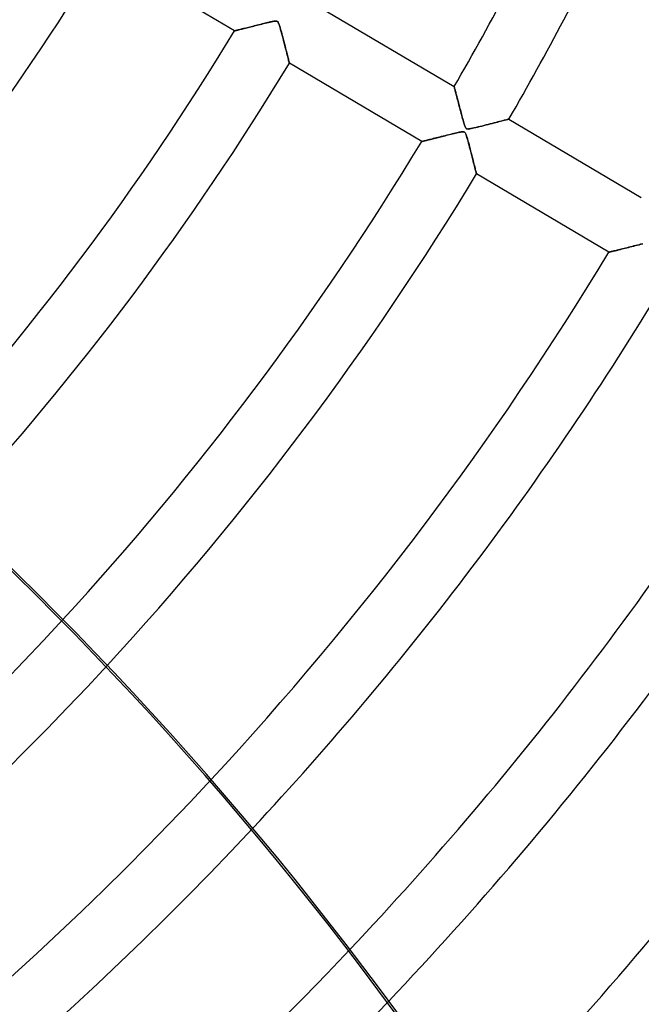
# Model space of a CAD drawing. Header units: millimetres. Extents: x -790 to 790, y -790 to 790.
# Tile 34 of 54: x 341 to 438, y -380 to -226. Entities that reach past the tile are written whole.
import ezdxf

# ---------------------------------------------------------------- set-up
doc = ezdxf.new("R2010")
doc.units = ezdxf.units.MM
doc.layers.add('HIDDEN', color=7, linetype='Continuous')
doc.layers.add('THICK', color=7, linetype='Continuous')

msp = doc.modelspace()

# ---------------------------------------------------------------- linework, layer by layer
at = {"layer": 'HIDDEN'}
for p, q in [((376.66, -226.92), (376.46, -226.97)), ((376.86, -226.87), (376.66, -226.92)), ((377.08, -226.81), (376.86, -226.87)), ((377.3, -226.76), (377.08, -226.81)), ((377.53, -226.7), (377.3, -226.76)), ((377.77, -226.64), (377.53, -226.7)), ((378.01, -226.58), (377.77, -226.64)), ((378.26, -226.52), (378.01, -226.58)), ((378.51, -226.45), (378.26, -226.52)), ((378.77, -226.39), (378.51, -226.45)), ((379.02, -226.33), (378.77, -226.39)), ((379.27, -226.27), (379.02, -226.33)), ((379.5, -226.21), (379.27, -226.27)), ((379.72, -226.16), (379.5, -226.21)), ((379.93, -226.11), (379.72, -226.16)), ((380.13, -226.06), (379.93, -226.11)), ((380.31, -226.02), (380.13, -226.06)), ((380.47, -225.98), (380.31, -226.02)), ((380.62, -225.95), (380.47, -225.98)), ((380.75, -225.93), (380.62, -225.95)), ((380.88, -225.91), (380.75, -225.93)), ((381, -225.89), (380.88, -225.91)), ((381.1, -225.88), (381, -225.89)), ((381.2, -225.88), (381.1, -225.88)), ((381.28, -225.89), (381.2, -225.88)), ((381.35, -225.9), (381.28, -225.89)), ((381.41, -225.93), (381.35, -225.9)), ((381.46, -225.97), (381.41, -225.93)), ((381.51, -226.02), (381.46, -225.97)), ((381.56, -226.09), (381.51, -226.02)), ((381.61, -226.2), (381.56, -226.09)), ((381.67, -226.36), (381.61, -226.2)), ((381.75, -226.59), (381.67, -226.36)), ((381.83, -226.87), (381.75, -226.59)), ((381.92, -227.18), (381.83, -226.87)), ((374.71, -227.4), (374.7, -227.41)), ((374.74, -227.4), (374.71, -227.4)), ((374.79, -227.38), (374.74, -227.4)), ((374.86, -227.37), (374.79, -227.38)), ((374.94, -227.35), (374.86, -227.37)), ((375.04, -227.32), (374.94, -227.35)), ((375.15, -227.29), (375.04, -227.32)), ((375.28, -227.26), (375.15, -227.29)), ((375.42, -227.23), (375.28, -227.26)), ((375.57, -227.19), (375.42, -227.23)), ((375.73, -227.15), (375.57, -227.19)), ((375.9, -227.11), (375.73, -227.15)), ((376.08, -227.06), (375.9, -227.11)), ((376.26, -227.02), (376.08, -227.06)), ((376.46, -226.97), (376.26, -227.02)), ((382.02, -227.53), (381.92, -227.18)), ((382.11, -227.88), (382.02, -227.53)), ((382.21, -228.23), (382.11, -227.88)), ((382.3, -228.58), (382.21, -228.23)), ((382.39, -228.94), (382.3, -228.58)), ((382.48, -229.29), (382.39, -228.94)), ((382.57, -229.63), (382.48, -229.29)), ((382.65, -229.97), (382.57, -229.63)), ((382.74, -230.29), (382.65, -229.97)), ((382.82, -230.61), (382.74, -230.29)), ((382.89, -230.9), (382.82, -230.61)), ((382.96, -231.18), (382.89, -230.9)), ((383.03, -231.44), (382.96, -231.18)), ((383.09, -231.67), (383.03, -231.44)), ((383.14, -231.88), (383.09, -231.67)), ((383.18, -232.06), (383.14, -231.88)), ((383.22, -232.21), (383.18, -232.06)), ((383.25, -232.33), (383.22, -232.21)), ((383.28, -232.42), (383.25, -232.33)), ((383.29, -232.47), (383.28, -232.42)), ((383.29, -232.49), (383.29, -232.47)), ((409.15, -236.16), (409.15, -236.17)), ((409.15, -236.17), (409.15, -236.19)), ((409.15, -236.19), (409.16, -236.23)), ((409.16, -236.23), (409.18, -236.29)), ((409.18, -236.29), (409.2, -236.36)), ((409.2, -236.36), (409.22, -236.44)), ((409.22, -236.44), (409.25, -236.54)), ((409.25, -236.54), (409.28, -236.65)), ((409.28, -236.65), (409.31, -236.77)), ((409.31, -236.77), (409.34, -236.91)), ((409.34, -236.91), (409.38, -237.05)), ((409.38, -237.05), (409.42, -237.21)), ((409.42, -237.21), (409.46, -237.37)), ((409.46, -237.37), (409.51, -237.54)), ((409.51, -237.54), (409.56, -237.72)), ((409.56, -237.72), (409.61, -237.91)), ((409.61, -237.91), (409.66, -238.1)), ((409.66, -238.1), (409.71, -238.3)), ((409.71, -238.3), (409.76, -238.5)), ((409.76, -238.5), (409.82, -238.71)), ((409.82, -238.71), (409.87, -238.92)), ((409.87, -238.92), (409.93, -239.14)), ((409.93, -239.14), (409.99, -239.36)), ((409.99, -239.36), (410.05, -239.59)), ((410.05, -239.59), (410.11, -239.81)), ((410.11, -239.81), (410.17, -240.04)), ((410.17, -240.04), (410.23, -240.28)), ((410.23, -240.28), (410.29, -240.51)), ((410.29, -240.51), (410.36, -240.75)), ((410.36, -240.75), (410.42, -240.98)), ((410.42, -240.98), (410.48, -241.22)), ((410.48, -241.22), (410.54, -241.44)), ((410.54, -241.44), (410.6, -241.65)), ((410.6, -241.65), (410.66, -241.85)), ((410.66, -241.85), (410.71, -242.02)), ((410.71, -242.02), (410.76, -242.18)), ((410.76, -242.18), (410.81, -242.32)), ((410.81, -242.32), (410.86, -242.44)), ((413.13, -242.42), (413.47, -242.34)), ((413.47, -242.34), (413.82, -242.25)), ((413.82, -242.25), (414.16, -242.17)), ((414.16, -242.17), (414.48, -242.08)), ((414.48, -242.08), (414.8, -242)), ((414.8, -242), (415.1, -241.92)), ((415.1, -241.92), (415.4, -241.85)), ((415.4, -241.85), (415.68, -241.78)), ((415.68, -241.78), (415.94, -241.71)), ((415.94, -241.71), (416.19, -241.64)), ((416.19, -241.64), (416.43, -241.58)), ((416.43, -241.58), (416.64, -241.52)), ((416.64, -241.52), (416.84, -241.47)), ((416.84, -241.47), (417.02, -241.43)), ((417.02, -241.43), (417.18, -241.38)), ((417.18, -241.38), (417.32, -241.35)), ((417.32, -241.35), (417.44, -241.32)), ((417.44, -241.32), (417.55, -241.29)), ((417.55, -241.29), (417.63, -241.27)), ((417.63, -241.27), (417.69, -241.25)), ((417.69, -241.25), (417.72, -241.24)), ((417.72, -241.24), (417.74, -241.24)), ((407.4, -243.93), (407.12, -244)), ((407.69, -243.86), (407.4, -243.93)), ((407.98, -243.78), (407.69, -243.86)), ((408.28, -243.71), (407.98, -243.78)), ((408.56, -243.64), (408.28, -243.71)), ((408.83, -243.57), (408.56, -243.64)), ((409.09, -243.51), (408.83, -243.57)), ((409.33, -243.45), (409.09, -243.51)), ((409.55, -243.4), (409.33, -243.45)), ((409.75, -243.36), (409.55, -243.4)), ((409.94, -243.32), (409.75, -243.36)), ((410.1, -243.29), (409.94, -243.32)), ((410.24, -243.26), (410.1, -243.29)), ((410.38, -243.24), (410.24, -243.26)), ((410.51, -243.24), (410.38, -243.24)), ((410.61, -243.24), (410.51, -243.24)), ((410.7, -243.26), (410.61, -243.24)), ((410.77, -243.3), (410.7, -243.26)), ((410.84, -243.35), (410.77, -243.3)), ((410.9, -243.43), (410.84, -243.35)), ((410.86, -242.44), (410.91, -242.54)), ((410.95, -243.54), (410.9, -243.43)), ((410.91, -242.54), (410.96, -242.63)), ((411.01, -243.69), (410.95, -243.54)), ((410.96, -242.63), (411.02, -242.7)), ((411.08, -243.88), (411.01, -243.69)), ((411.02, -242.7), (411.08, -242.75)), ((411.08, -242.75), (411.15, -242.78)), ((411.15, -244.12), (411.08, -243.88)), ((411.15, -242.78), (411.24, -242.79)), ((411.24, -242.79), (411.34, -242.8)), ((411.34, -242.8), (411.46, -242.79)), ((411.46, -242.79), (411.61, -242.77)), ((411.61, -242.77), (411.79, -242.74)), ((411.79, -242.74), (412, -242.69)), ((412, -242.69), (412.25, -242.64)), ((412.25, -242.64), (412.52, -242.57)), ((412.52, -242.57), (412.81, -242.5)), ((412.81, -242.5), (413.13, -242.42)), ((404.07, -244.76), (404.06, -244.77)), ((404.1, -244.76), (404.07, -244.76)), ((404.16, -244.74), (404.1, -244.76)), ((404.23, -244.72), (404.16, -244.74)), ((404.33, -244.7), (404.23, -244.72)), ((404.44, -244.67), (404.33, -244.7)), ((404.58, -244.64), (404.44, -244.67)), ((404.72, -244.6), (404.58, -244.64)), ((404.89, -244.56), (404.72, -244.6)), ((405.06, -244.51), (404.89, -244.56)), ((405.25, -244.47), (405.06, -244.51)), ((405.45, -244.42), (405.25, -244.47)), ((405.66, -244.37), (405.45, -244.42)), ((405.87, -244.31), (405.66, -244.37)), ((406.1, -244.25), (405.87, -244.31)), ((406.34, -244.19), (406.1, -244.25)), ((406.59, -244.13), (406.34, -244.19)), ((406.85, -244.07), (406.59, -244.13)), ((407.12, -244), (406.85, -244.07)), ((411.23, -244.39), (411.15, -244.12)), ((411.32, -244.68), (411.23, -244.39)), ((411.4, -245), (411.32, -244.68)), ((411.48, -245.31), (411.4, -245)), ((411.57, -245.63), (411.48, -245.31)), ((411.65, -245.96), (411.57, -245.63)), ((411.74, -246.28), (411.65, -245.96)), ((411.82, -246.6), (411.74, -246.28)), ((411.9, -246.91), (411.82, -246.6)), ((411.98, -247.22), (411.9, -246.91)), ((412.06, -247.53), (411.98, -247.22)), ((412.13, -247.82), (412.06, -247.53)), ((412.2, -248.1), (412.13, -247.82)), ((412.27, -248.37), (412.2, -248.1)), ((412.34, -248.62), (412.27, -248.37)), ((412.4, -248.86), (412.34, -248.62)), ((412.45, -249.08), (412.4, -248.86)), ((412.5, -249.27), (412.45, -249.08)), ((412.54, -249.44), (412.5, -249.27)), ((412.58, -249.58), (412.54, -249.44)), ((412.61, -249.7), (412.58, -249.58)), ((412.63, -249.78), (412.61, -249.7)), ((412.64, -249.83), (412.63, -249.78)), ((412.65, -249.85), (412.64, -249.83)), ((438.39, -260.88), (438.15, -260.94)), ((438.62, -260.83), (438.39, -260.88)), ((433.42, -262.12), (433.41, -262.13)), ((433.45, -262.11), (433.42, -262.12)), ((433.5, -262.1), (433.45, -262.11)), ((433.58, -262.08), (433.5, -262.1)), ((433.67, -262.06), (433.58, -262.08)), ((433.78, -262.03), (433.67, -262.06)), ((433.9, -262), (433.78, -262.03)), ((434.04, -261.97), (433.9, -262)), ((434.2, -261.93), (434.04, -261.97)), ((434.36, -261.89), (434.2, -261.93)), ((434.54, -261.84), (434.36, -261.89)), ((434.72, -261.8), (434.54, -261.84)), ((434.92, -261.75), (434.72, -261.8)), ((435.12, -261.7), (434.92, -261.75)), ((435.34, -261.64), (435.12, -261.7)), ((435.56, -261.59), (435.34, -261.64)), ((435.79, -261.53), (435.56, -261.59)), ((436.03, -261.47), (435.79, -261.53)), ((436.28, -261.41), (436.03, -261.47)), ((436.54, -261.34), (436.28, -261.41)), ((436.8, -261.27), (436.54, -261.34)), ((437.07, -261.21), (436.8, -261.27)), ((437.35, -261.14), (437.07, -261.21)), ((437.63, -261.07), (437.35, -261.14)), ((437.89, -261), (437.63, -261.07)), ((438.15, -260.94), (437.89, -261))]:
    msp.add_line(p, q, dxfattribs=at)
for radius, start, end in [(732, 180.00002, 0), (682, 180.00002, 0), (677, 180.00002, 0), (625, 179.99998, 0), (620, 179.99998, 0), (472.41, 282.9378, 317.406), (482.39, 282.7949, 317.3372), (642.91, 270.44561, 328.9544), (652.89, 270.43879, 328.96121), (506.51, 282.386, 317.0967), (516.49, 282.1926, 316.969), (540.61, 281.6713, 316.5991), (550.59, 281.4348, 316.4224)]:
    msp.add_arc((0, 0), radius, start, end, dxfattribs=at)
msp.add_ellipse((136.61, -659.54), major_axis=(-531.92, 121.41), ratio=0.987688, start_param=-2.280953, end_param=-1.73342, dxfattribs=at)
at = {"layer": 'THICK'}
for p, q in [((374.7, -227.41), (353.94, -215.13)), ((388.38, -223.88), (409.15, -236.16)), ((376.39, -226.99), (376.6, -226.93)), ((376.6, -226.93), (376.81, -226.88)), ((376.81, -226.88), (377.03, -226.83)), ((377.03, -226.83), (377.25, -226.77)), ((377.25, -226.77), (377.49, -226.71)), ((377.49, -226.71), (377.72, -226.65)), ((377.72, -226.65), (377.97, -226.59)), ((377.97, -226.59), (378.22, -226.53)), ((378.22, -226.53), (378.47, -226.47)), ((378.47, -226.47), (378.72, -226.4)), ((378.72, -226.4), (378.98, -226.34)), ((378.98, -226.34), (379.24, -226.27)), ((379.24, -226.27), (379.51, -226.21)), ((379.51, -226.21), (379.77, -226.15)), ((379.77, -226.15), (380.02, -226.09)), ((380.02, -226.09), (380.26, -226.03)), ((380.26, -226.03), (380.48, -225.98)), ((380.48, -225.98), (380.68, -225.94)), ((380.68, -225.94), (380.85, -225.91)), ((380.85, -225.91), (381, -225.89)), ((381, -225.89), (381.13, -225.88)), ((381.13, -225.88), (381.23, -225.88)), ((381.23, -225.88), (381.32, -225.89)), ((381.32, -225.89), (381.39, -225.92)), ((381.39, -225.92), (381.45, -225.96)), ((381.45, -225.96), (381.51, -226.02)), ((381.51, -226.02), (381.56, -226.1)), ((381.56, -226.1), (381.61, -226.19)), ((381.61, -226.19), (381.65, -226.3)), ((381.65, -226.3), (381.7, -226.44)), ((381.7, -226.44), (381.75, -226.59)), ((381.75, -226.59), (381.8, -226.75)), ((381.8, -226.75), (381.85, -226.93)), ((381.85, -226.93), (381.91, -227.13)), ((374.7, -227.41), (374.71, -227.41)), ((374.71, -227.41), (374.74, -227.4)), ((374.74, -227.4), (374.78, -227.39)), ((374.78, -227.39), (374.83, -227.37)), ((374.83, -227.37), (374.91, -227.36)), ((374.91, -227.36), (375, -227.33)), ((375, -227.33), (375.1, -227.31)), ((375.1, -227.31), (375.22, -227.28)), ((375.22, -227.28), (375.35, -227.24)), ((375.35, -227.24), (375.5, -227.21)), ((375.5, -227.21), (375.66, -227.17)), ((375.66, -227.17), (375.83, -227.13)), ((375.83, -227.13), (376, -227.08)), ((376, -227.08), (376.19, -227.03)), ((376.19, -227.03), (376.39, -226.99)), ((381.91, -227.13), (381.97, -227.35)), ((381.97, -227.35), (382.04, -227.59)), ((382.04, -227.59), (382.1, -227.85)), ((382.1, -227.85), (382.18, -228.12)), ((382.18, -228.12), (382.25, -228.4)), ((382.25, -228.4), (382.33, -228.7)), ((382.33, -228.7), (382.41, -229)), ((382.41, -229), (382.48, -229.3)), ((382.48, -229.3), (382.56, -229.58)), ((382.56, -229.58), (382.63, -229.86)), ((382.63, -229.86), (382.7, -230.13)), ((382.7, -230.13), (382.76, -230.39)), ((382.76, -230.39), (382.82, -230.64)), ((382.82, -230.64), (382.88, -230.87)), ((382.88, -230.87), (382.94, -231.09)), ((382.94, -231.09), (382.99, -231.3)), ((382.99, -231.3), (383.04, -231.5)), ((383.04, -231.5), (383.09, -231.69)), ((383.09, -231.69), (383.13, -231.86)), ((383.13, -231.86), (383.17, -232.01)), ((383.17, -232.01), (383.21, -232.15)), ((383.21, -232.15), (383.24, -232.27)), ((383.24, -232.27), (383.26, -232.36)), ((383.26, -232.36), (383.28, -232.43)), ((383.28, -232.43), (383.29, -232.47)), ((383.29, -232.47), (383.29, -232.49)), ((404.06, -244.77), (383.29, -232.49)), ((409.15, -236.17), (409.15, -236.16)), ((409.16, -236.2), (409.15, -236.17)), ((409.17, -236.26), (409.16, -236.2)), ((409.19, -236.34), (409.17, -236.26)), ((409.22, -236.43), (409.19, -236.34)), ((409.25, -236.55), (409.22, -236.43)), ((409.28, -236.68), (409.25, -236.55)), ((409.32, -236.83), (409.28, -236.68)), ((409.36, -236.99), (409.32, -236.83)), ((409.41, -237.16), (409.36, -236.99)), ((409.46, -237.35), (409.41, -237.16)), ((409.51, -237.55), (409.46, -237.35)), ((409.57, -237.75), (409.51, -237.55)), ((409.62, -237.97), (409.57, -237.75)), ((409.68, -238.2), (409.62, -237.97)), ((409.75, -238.44), (409.68, -238.2)), ((409.81, -238.69), (409.75, -238.44)), ((409.88, -238.95), (409.81, -238.69)), ((409.95, -239.22), (409.88, -238.95)), ((410.02, -239.5), (409.95, -239.22)), ((410.1, -239.78), (410.02, -239.5)), ((410.18, -240.07), (410.1, -239.78)), ((410.25, -240.37), (410.18, -240.07)), ((410.33, -240.65), (410.25, -240.37)), ((410.4, -240.92), (410.33, -240.65)), ((410.47, -241.17), (410.4, -240.92)), ((410.54, -241.41), (410.47, -241.17)), ((410.6, -241.63), (410.54, -241.41)), ((410.66, -241.83), (410.6, -241.63)), ((410.71, -242.01), (410.66, -241.83)), ((410.76, -242.16), (410.71, -242.01)), ((410.81, -242.3), (410.76, -242.16)), ((410.86, -242.43), (410.81, -242.3)), ((413.53, -242.33), (413.21, -242.41)), ((413.85, -242.24), (413.53, -242.33)), ((414.17, -242.16), (413.85, -242.24)), ((414.49, -242.08), (414.17, -242.16)), ((414.81, -242), (414.49, -242.08)), ((415.12, -241.92), (414.81, -242)), ((415.42, -241.84), (415.12, -241.92)), ((415.71, -241.77), (415.42, -241.84)), ((416, -241.69), (415.71, -241.77)), ((416.26, -241.62), (416, -241.69)), ((416.52, -241.56), (416.26, -241.62)), ((416.75, -241.5), (416.52, -241.56)), ((416.97, -241.44), (416.75, -241.5)), ((417.16, -241.39), (416.97, -241.44)), ((417.33, -241.35), (417.16, -241.39)), ((417.47, -241.31), (417.33, -241.35)), ((417.59, -241.28), (417.47, -241.31)), ((417.67, -241.26), (417.59, -241.28)), ((417.72, -241.24), (417.67, -241.26)), ((417.74, -241.24), (417.72, -241.24)), ((417.74, -241.24), (438.5, -253.52)), ((407.27, -243.96), (407.49, -243.91)), ((407.49, -243.91), (407.72, -243.85)), ((407.72, -243.85), (407.95, -243.79)), ((407.95, -243.79), (408.18, -243.73)), ((408.18, -243.73), (408.42, -243.67)), ((408.42, -243.67), (408.66, -243.62)), ((408.66, -243.62), (408.9, -243.56)), ((408.9, -243.56), (409.13, -243.5)), ((409.13, -243.5), (409.36, -243.45)), ((409.36, -243.45), (409.57, -243.4)), ((409.57, -243.4), (409.77, -243.35)), ((409.77, -243.35), (409.95, -243.32)), ((409.95, -243.32), (410.11, -243.28)), ((410.11, -243.28), (410.25, -243.26)), ((410.25, -243.26), (410.38, -243.24)), ((410.38, -243.24), (410.5, -243.24)), ((410.5, -243.24), (410.6, -243.24)), ((410.6, -243.24), (410.69, -243.26)), ((410.69, -243.26), (410.76, -243.29)), ((410.76, -243.29), (410.82, -243.34)), ((410.82, -243.34), (410.88, -243.4)), ((410.91, -242.55), (410.86, -242.43)), ((410.88, -243.4), (410.93, -243.49)), ((410.97, -242.64), (410.91, -242.55)), ((410.93, -243.49), (410.98, -243.6)), ((411.03, -242.7), (410.97, -242.64)), ((410.98, -243.6), (411.04, -243.75)), ((411.09, -242.75), (411.03, -242.7)), ((411.04, -243.75), (411.09, -243.92)), ((411.17, -242.78), (411.09, -242.75)), ((411.09, -243.92), (411.16, -244.12)), ((411.27, -242.8), (411.17, -242.78)), ((411.4, -242.79), (411.27, -242.8)), ((411.56, -242.78), (411.4, -242.79)), ((411.76, -242.74), (411.56, -242.78)), ((412, -242.69), (411.76, -242.74)), ((412.27, -242.63), (412, -242.69)), ((412.57, -242.56), (412.27, -242.63)), ((412.89, -242.48), (412.57, -242.56)), ((413.21, -242.41), (412.89, -242.48)), ((404.06, -244.77), (404.06, -244.76)), ((404.06, -244.76), (404.09, -244.76)), ((404.09, -244.76), (404.13, -244.75)), ((404.13, -244.75), (404.18, -244.73)), ((404.18, -244.73), (404.25, -244.72)), ((404.25, -244.72), (404.34, -244.7)), ((404.34, -244.7), (404.44, -244.67)), ((404.44, -244.67), (404.55, -244.64)), ((404.55, -244.64), (404.67, -244.61)), ((404.67, -244.61), (404.81, -244.58)), ((404.81, -244.58), (404.95, -244.54)), ((404.95, -244.54), (405.11, -244.5)), ((405.11, -244.5), (405.27, -244.46)), ((405.27, -244.46), (405.44, -244.42)), ((405.44, -244.42), (405.62, -244.37)), ((405.62, -244.37), (405.81, -244.33)), ((405.81, -244.33), (406, -244.28)), ((406, -244.28), (406.2, -244.23)), ((406.2, -244.23), (406.41, -244.18)), ((406.41, -244.18), (406.61, -244.13)), ((406.61, -244.13), (406.83, -244.07)), ((406.83, -244.07), (407.05, -244.02)), ((407.05, -244.02), (407.27, -243.96)), ((411.16, -244.12), (411.23, -244.36)), ((411.23, -244.36), (411.3, -244.63)), ((411.3, -244.63), (411.38, -244.93)), ((411.38, -244.93), (411.47, -245.24)), ((411.47, -245.24), (411.55, -245.58)), ((411.55, -245.58), (411.64, -245.93)), ((411.64, -245.93), (411.73, -246.26)), ((411.73, -246.26), (411.82, -246.59)), ((411.82, -246.59), (411.9, -246.91)), ((411.9, -246.91), (411.98, -247.21)), ((411.98, -247.21), (412.05, -247.5)), ((412.05, -247.5), (412.12, -247.78)), ((412.12, -247.78), (412.19, -248.05)), ((412.19, -248.05), (412.25, -248.3)), ((412.25, -248.3), (412.31, -248.53)), ((412.31, -248.53), (412.37, -248.75)), ((412.37, -248.75), (412.42, -248.95)), ((412.42, -248.95), (412.46, -249.13)), ((412.46, -249.13), (412.5, -249.29)), ((412.5, -249.29), (412.54, -249.43)), ((412.54, -249.43), (412.57, -249.55)), ((412.57, -249.55), (412.6, -249.66)), ((412.6, -249.66), (412.62, -249.74)), ((412.62, -249.74), (412.63, -249.8)), ((412.63, -249.8), (412.64, -249.83)), ((412.64, -249.83), (412.65, -249.85)), ((433.41, -262.13), (412.65, -249.85)), ((438.15, -260.94), (438.44, -260.87)), ((438.44, -260.87), (438.72, -260.8)), ((433.41, -262.13), (433.42, -262.12)), ((433.42, -262.12), (433.45, -262.12)), ((433.45, -262.12), (433.5, -262.1)), ((433.5, -262.1), (433.58, -262.08)), ((433.58, -262.08), (433.67, -262.06)), ((433.67, -262.06), (433.79, -262.03)), ((433.79, -262.03), (433.92, -262)), ((433.92, -262), (434.06, -261.96)), ((434.06, -261.96), (434.23, -261.92)), ((434.23, -261.92), (434.41, -261.88)), ((434.41, -261.88), (434.6, -261.83)), ((434.6, -261.83), (434.8, -261.78)), ((434.8, -261.78), (435.02, -261.72)), ((435.02, -261.72), (435.24, -261.67)), ((435.24, -261.67), (435.47, -261.61)), ((435.47, -261.61), (435.71, -261.55)), ((435.71, -261.55), (435.96, -261.49)), ((435.96, -261.49), (436.22, -261.42)), ((436.22, -261.42), (436.48, -261.36)), ((436.48, -261.36), (436.75, -261.29)), ((436.75, -261.29), (437.02, -261.22)), ((437.02, -261.22), (437.3, -261.15)), ((437.3, -261.15), (437.58, -261.08)), ((437.58, -261.08), (437.86, -261.01)), ((437.86, -261.01), (438.15, -260.94))]:
    msp.add_line(p, q, dxfattribs=at)
for radius, start, end in [(619.99, 179.99998, 0), (677.5, 180.00002, 0), (472.41, 330.0064, 334.3663), (482.39, 329.9939, 334.2234), (404.21, 317.2792, 328.6912), (414.19, 317.3738, 328.7083), (438.31, 317.4861, 328.7464), (448.29, 317.4894, 328.761), (472.41, 317.406, 328.7936), (482.39, 317.3372, 328.8061), (506.51, 317.0967, 328.8344), (516.49, 316.969, 328.8453), (540.61, 316.5991, 328.8701), (550.59, 316.4224, 328.8797), (574.71, 315.94293, 328.90151), (584.69, 315.72417, 328.91005), (608.81, 315.14995, 328.92942), (618.79, 314.89447, 328.93704)]:
    msp.add_arc((0, 0), radius, start, end, dxfattribs=at)
for centre, major_axis, start_param, end_param in [((136.54, -659.84), (-531.92, 121.41), -2.187101, -1.73342), ((-33.8, -701.68), (236.73, -491.57), 1.628996, 2.13685), ((-33.52, -701.55), (-236.73, 491.57), -1.512401, -1.004743)]:
    msp.add_ellipse(centre, major_axis=major_axis, ratio=0.987688, start_param=start_param, end_param=end_param, dxfattribs=at)

doc.saveas('drawing.dxf')
